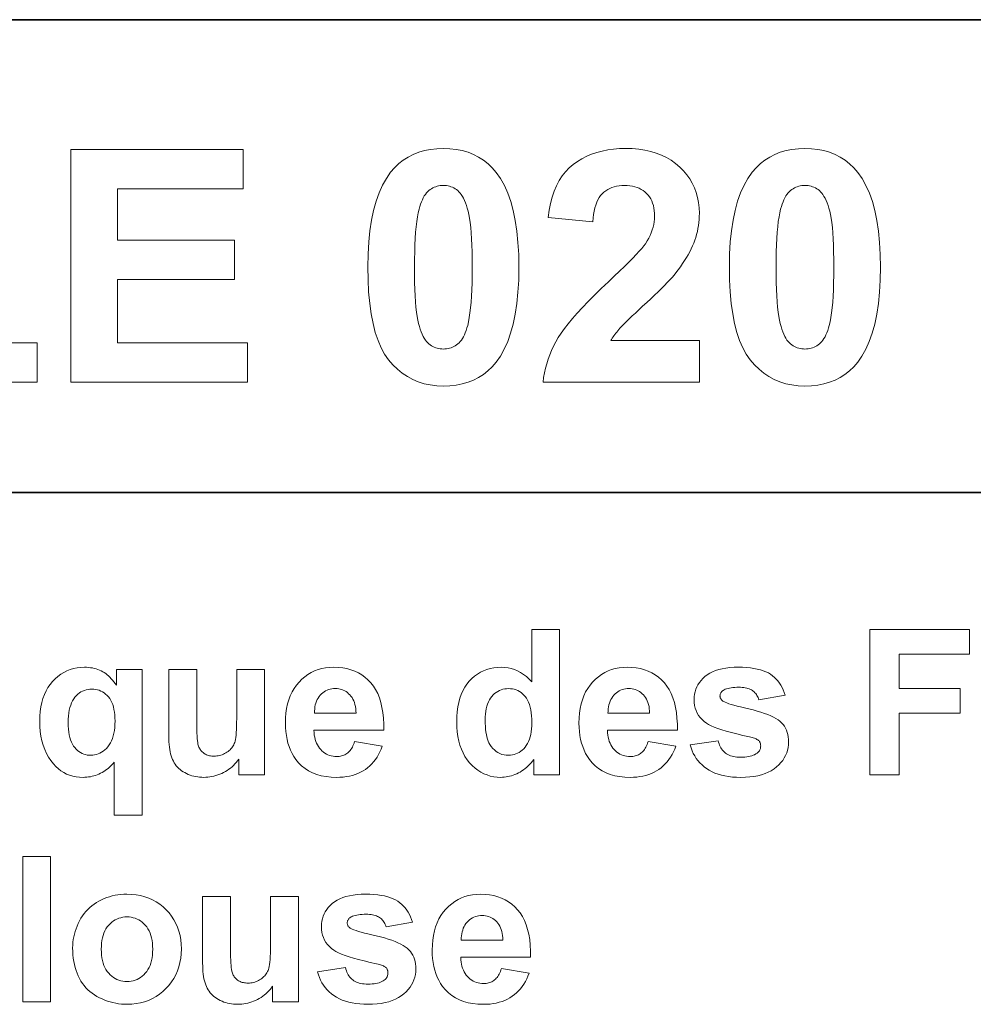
# Model space of a CAD drawing. Extents: x 10 to 410, y 10 to 287.
# Tile 11 of 20: x 335 to 351, y 28 to 45. Entities that reach past the tile are written whole.
import ezdxf

# ---------------------------------------------------------------- set-up
doc = ezdxf.new("R2010")
doc.units = 0

msp = doc.modelspace()

# ---------------------------------------------------------------- linework, layer by layer
at = {"color": 7, "lineweight": 35}
for p, q in [((269.909, 44.578), (410.225, 44.578)), ((269.483, 36.452), (410.225, 36.452))]:
    msp.add_line(p, q, dxfattribs=at)
at = {"color": 7, "lineweight": 13}
for points in [[(335.904, 38.348), (335.904, 42.348), (338.869, 42.348), (338.869, 41.671), (336.711, 41.671), (336.711, 40.785), (338.719, 40.785), (338.719, 40.111), (336.711, 40.111), (336.711, 39.022), (338.946, 39.022), (338.946, 38.348)], [(342.31, 42.364), (342.424, 42.36), (342.532, 42.348), (342.636, 42.327), (342.734, 42.298), (342.828, 42.261), (342.916, 42.215), (342.999, 42.161), (343.078, 42.099), (343.151, 42.029), (343.219, 41.95), (343.293, 41.845), (343.359, 41.727), (343.418, 41.597), (343.468, 41.453), (343.511, 41.297), (343.546, 41.128), (343.574, 40.945), (343.593, 40.75), (343.605, 40.542), (343.609, 40.321), (343.605, 40.1), (343.593, 39.892), (343.574, 39.697), (343.546, 39.515), (343.511, 39.345), (343.467, 39.189), (343.416, 39.045), (343.357, 38.913), (343.291, 38.795), (343.216, 38.689), (343.148, 38.611), (343.076, 38.542), (342.998, 38.48), (342.915, 38.427), (342.827, 38.382), (342.734, 38.345), (342.636, 38.317), (342.532, 38.296), (342.424, 38.284), (342.31, 38.28), (342.196, 38.284), (342.086, 38.298), (341.98, 38.32), (341.879, 38.352), (341.783, 38.392), (341.691, 38.441), (341.604, 38.5), (341.521, 38.567), (341.443, 38.643), (341.369, 38.729), (341.301, 38.826), (341.24, 38.936), (341.187, 39.061), (341.14, 39.2), (341.101, 39.353), (341.069, 39.52), (341.044, 39.701), (341.026, 39.897), (341.015, 40.106), (341.011, 40.329), (341.015, 40.549), (341.027, 40.756), (341.047, 40.95), (341.074, 41.131), (341.11, 41.3), (341.153, 41.457), (341.204, 41.6), (341.263, 41.731), (341.33, 41.85), (341.404, 41.955), (341.472, 42.033), (341.544, 42.103), (341.622, 42.164), (341.705, 42.217), (341.793, 42.262), (341.886, 42.299), (341.985, 42.328), (342.088, 42.348), (342.196, 42.36)], [(346.711, 39.06), (346.711, 38.348), (344.024, 38.348), (344.034, 38.428), (344.048, 38.508), (344.066, 38.587), (344.087, 38.664), (344.111, 38.741), (344.139, 38.817), (344.17, 38.893), (344.205, 38.967), (344.244, 39.041), (344.286, 39.113), (344.333, 39.188), (344.39, 39.268), (344.455, 39.352), (344.528, 39.44), (344.61, 39.534), (344.701, 39.632), (344.8, 39.735), (344.907, 39.843), (345.023, 39.955), (345.148, 40.073), (345.247, 40.166), (345.339, 40.253), (345.423, 40.334), (345.498, 40.409), (345.566, 40.478), (345.625, 40.54), (345.677, 40.596), (345.721, 40.646), (345.756, 40.69), (345.784, 40.727), (345.814, 40.775), (345.841, 40.822), (345.864, 40.869), (345.885, 40.916), (345.902, 40.963), (345.916, 41.01), (345.928, 41.057), (345.935, 41.104), (345.94, 41.15), (345.942, 41.197), (345.94, 41.247), (345.936, 41.295), (345.929, 41.34), (345.92, 41.383), (345.907, 41.423), (345.892, 41.462), (345.874, 41.498), (345.854, 41.531), (345.83, 41.562), (345.804, 41.591), (345.775, 41.617), (345.745, 41.641), (345.712, 41.661), (345.677, 41.679), (345.64, 41.694), (345.601, 41.707), (345.56, 41.716), (345.516, 41.723), (345.471, 41.727), (345.423, 41.729), (345.376, 41.727), (345.331, 41.723), (345.288, 41.716), (345.247, 41.706), (345.208, 41.693), (345.171, 41.677), (345.135, 41.658), (345.102, 41.636), (345.071, 41.612), (345.041, 41.584), (345.014, 41.553), (344.989, 41.519), (344.967, 41.48), (344.947, 41.438), (344.93, 41.392), (344.914, 41.342), (344.902, 41.288), (344.891, 41.231), (344.883, 41.169), (344.878, 41.104), (344.114, 41.18), (344.13, 41.303), (344.153, 41.419), (344.181, 41.528), (344.215, 41.63), (344.255, 41.724), (344.301, 41.811), (344.352, 41.891), (344.41, 41.964), (344.473, 42.03), (344.542, 42.089), (344.616, 42.141), (344.693, 42.188), (344.774, 42.229), (344.859, 42.265), (344.947, 42.296), (345.039, 42.32), (345.135, 42.34), (345.234, 42.353), (345.336, 42.362), (345.442, 42.364), (345.558, 42.361), (345.669, 42.352), (345.775, 42.336), (345.876, 42.313), (345.971, 42.285), (346.062, 42.25), (346.147, 42.208), (346.227, 42.16), (346.303, 42.106), (346.373, 42.045), (346.437, 41.98), (346.495, 41.911), (346.545, 41.84), (346.589, 41.765), (346.627, 41.687), (346.657, 41.606), (346.681, 41.522), (346.698, 41.435), (346.708, 41.345), (346.711, 41.251), (346.71, 41.197), (346.707, 41.144), (346.703, 41.092), (346.696, 41.039), (346.687, 40.988), (346.676, 40.936), (346.664, 40.886), (346.649, 40.836), (346.633, 40.786), (346.614, 40.737), (346.594, 40.688), (346.571, 40.638), (346.546, 40.588), (346.519, 40.538), (346.489, 40.487), (346.457, 40.436), (346.423, 40.384), (346.387, 40.331), (346.348, 40.279), (346.307, 40.225), (346.277, 40.188), (346.243, 40.148), (346.204, 40.105), (346.16, 40.059), (346.112, 40.009), (346.06, 39.957), (346.003, 39.901), (345.942, 39.842), (345.876, 39.78), (345.805, 39.715), (345.735, 39.651), (345.671, 39.591), (345.612, 39.535), (345.558, 39.485), (345.509, 39.438), (345.466, 39.396), (345.428, 39.359), (345.395, 39.326), (345.368, 39.297), (345.346, 39.273), (345.327, 39.251), (345.308, 39.23), (345.291, 39.208), (345.274, 39.187), (345.258, 39.165), (345.243, 39.144), (345.228, 39.123), (345.214, 39.102), (345.201, 39.081), (345.189, 39.06)], [(348.526, 42.364), (348.639, 42.36), (348.748, 42.348), (348.852, 42.327), (348.95, 42.298), (349.043, 42.261), (349.132, 42.215), (349.215, 42.161), (349.293, 42.099), (349.366, 42.029), (349.434, 41.95), (349.508, 41.845), (349.575, 41.727), (349.633, 41.597), (349.684, 41.453), (349.727, 41.297), (349.762, 41.128), (349.789, 40.945), (349.809, 40.75), (349.821, 40.542), (349.824, 40.321), (349.821, 40.1), (349.809, 39.892), (349.789, 39.697), (349.762, 39.515), (349.726, 39.345), (349.683, 39.189), (349.632, 39.045), (349.573, 38.913), (349.506, 38.795), (349.432, 38.689), (349.364, 38.611), (349.291, 38.542), (349.214, 38.48), (349.131, 38.427), (349.043, 38.382), (348.95, 38.345), (348.851, 38.317), (348.748, 38.296), (348.639, 38.284), (348.526, 38.28), (348.411, 38.284), (348.301, 38.298), (348.196, 38.32), (348.095, 38.352), (347.998, 38.392), (347.907, 38.441), (347.819, 38.5), (347.736, 38.567), (347.658, 38.643), (347.584, 38.729), (347.516, 38.826), (347.456, 38.936), (347.402, 39.061), (347.356, 39.2), (347.316, 39.353), (347.284, 39.52), (347.259, 39.701), (347.241, 39.897), (347.23, 40.106), (347.227, 40.329), (347.231, 40.549), (347.243, 40.756), (347.262, 40.95), (347.29, 41.131), (347.325, 41.3), (347.368, 41.457), (347.419, 41.6), (347.478, 41.731), (347.545, 41.85), (347.62, 41.955), (347.687, 42.033), (347.76, 42.103), (347.838, 42.164), (347.921, 42.217), (348.009, 42.262), (348.102, 42.299), (348.2, 42.328), (348.303, 42.348), (348.412, 42.36)], [(332.512, 38.348), (332.512, 42.315), (333.32, 42.315), (333.32, 39.022), (335.328, 39.022), (335.328, 38.348)], [(342.31, 41.729), (342.283, 41.728), (342.256, 41.725), (342.229, 41.721), (342.204, 41.715), (342.178, 41.707), (342.154, 41.697), (342.13, 41.685), (342.107, 41.672), (342.084, 41.657), (342.062, 41.64), (342.04, 41.621), (342.02, 41.599), (342.001, 41.574), (341.982, 41.547), (341.965, 41.516), (341.949, 41.483), (341.933, 41.447), (341.919, 41.408), (341.905, 41.367), (341.893, 41.322), (341.878, 41.259), (341.864, 41.187), (341.852, 41.107), (341.842, 41.019), (341.833, 40.923), (341.826, 40.819), (341.821, 40.707), (341.817, 40.586), (341.814, 40.458), (341.814, 40.321), (341.814, 40.184), (341.816, 40.057), (341.82, 39.938), (341.825, 39.828), (341.831, 39.727), (341.839, 39.635), (341.848, 39.551), (341.859, 39.477), (341.871, 39.411), (341.884, 39.354), (341.899, 39.303), (341.914, 39.255), (341.93, 39.211), (341.947, 39.171), (341.965, 39.134), (341.983, 39.101), (342.002, 39.071), (342.022, 39.045), (342.042, 39.022), (342.063, 39.003), (342.085, 38.986), (342.108, 38.972), (342.131, 38.958), (342.154, 38.947), (342.179, 38.937), (342.204, 38.93), (342.229, 38.923), (342.256, 38.919), (342.283, 38.917), (342.31, 38.916), (342.338, 38.917), (342.365, 38.919), (342.391, 38.924), (342.417, 38.93), (342.442, 38.938), (342.466, 38.948), (342.49, 38.959), (342.514, 38.972), (342.536, 38.987), (342.558, 39.004), (342.58, 39.023), (342.6, 39.045), (342.62, 39.07), (342.638, 39.098), (342.655, 39.128), (342.672, 39.161), (342.687, 39.197), (342.702, 39.236), (342.715, 39.278), (342.728, 39.322), (342.743, 39.385), (342.756, 39.456), (342.768, 39.536), (342.778, 39.623), (342.787, 39.719), (342.794, 39.823), (342.8, 39.935), (342.804, 40.056), (342.806, 40.184), (342.807, 40.321), (342.806, 40.457), (342.804, 40.585), (342.8, 40.704), (342.795, 40.813), (342.789, 40.915), (342.781, 41.007), (342.772, 41.09), (342.761, 41.165), (342.749, 41.231), (342.736, 41.288), (342.721, 41.339), (342.706, 41.386), (342.69, 41.43), (342.673, 41.471), (342.656, 41.508), (342.637, 41.541), (342.618, 41.571), (342.599, 41.598), (342.578, 41.621), (342.557, 41.64), (342.535, 41.657), (342.513, 41.672), (342.49, 41.685), (342.466, 41.697), (342.441, 41.707), (342.416, 41.715), (342.391, 41.721), (342.365, 41.725), (342.338, 41.728)], [(348.526, 41.729), (348.498, 41.728), (348.471, 41.725), (348.445, 41.721), (348.419, 41.715), (348.394, 41.707), (348.37, 41.697), (348.346, 41.685), (348.322, 41.672), (348.3, 41.657), (348.277, 41.64), (348.256, 41.621), (348.236, 41.599), (348.216, 41.574), (348.198, 41.547), (348.181, 41.516), (348.164, 41.483), (348.149, 41.447), (348.134, 41.408), (348.121, 41.367), (348.108, 41.322), (348.093, 41.259), (348.08, 41.187), (348.068, 41.107), (348.058, 41.019), (348.049, 40.923), (348.042, 40.819), (348.036, 40.707), (348.032, 40.586), (348.03, 40.458), (348.029, 40.321), (348.03, 40.184), (348.032, 40.057), (348.035, 39.938), (348.04, 39.828), (348.047, 39.727), (348.055, 39.635), (348.064, 39.551), (348.075, 39.477), (348.087, 39.411), (348.1, 39.354), (348.115, 39.303), (348.13, 39.255), (348.146, 39.211), (348.163, 39.171), (348.18, 39.134), (348.198, 39.101), (348.217, 39.071), (348.237, 39.045), (348.258, 39.022), (348.279, 39.003), (348.301, 38.986), (348.323, 38.972), (348.346, 38.958), (348.37, 38.947), (348.394, 38.937), (348.419, 38.93), (348.445, 38.923), (348.471, 38.919), (348.498, 38.917), (348.526, 38.916), (348.553, 38.917), (348.58, 38.919), (348.606, 38.924), (348.632, 38.93), (348.657, 38.938), (348.682, 38.948), (348.706, 38.959), (348.729, 38.972), (348.752, 38.987), (348.774, 39.004), (348.795, 39.023), (348.816, 39.045), (348.835, 39.07), (348.853, 39.098), (348.871, 39.128), (348.887, 39.161), (348.903, 39.197), (348.917, 39.236), (348.931, 39.278), (348.943, 39.322), (348.958, 39.385), (348.972, 39.456), (348.984, 39.536), (348.994, 39.623), (349.003, 39.719), (349.01, 39.823), (349.015, 39.935), (349.019, 40.056), (349.021, 40.184), (349.022, 40.321), (349.022, 40.457), (349.019, 40.585), (349.016, 40.704), (349.011, 40.813), (349.005, 40.915), (348.997, 41.007), (348.988, 41.09), (348.977, 41.165), (348.965, 41.231), (348.951, 41.288), (348.937, 41.339), (348.922, 41.386), (348.905, 41.43), (348.889, 41.471), (348.871, 41.508), (348.853, 41.541), (348.834, 41.571), (348.814, 41.598), (348.794, 41.621), (348.773, 41.64), (348.751, 41.657), (348.728, 41.672), (348.705, 41.685), (348.681, 41.697), (348.657, 41.707), (348.632, 41.715), (348.606, 41.721), (348.58, 41.725), (348.553, 41.728)], [(344.308, 31.593), (343.863, 31.593), (343.863, 31.859), (343.84, 31.829), (343.817, 31.801), (343.793, 31.773), (343.768, 31.748), (343.742, 31.724), (343.715, 31.702), (343.688, 31.681), (343.66, 31.662), (343.631, 31.644), (343.601, 31.628), (343.571, 31.614), (343.541, 31.601), (343.51, 31.59), (343.48, 31.58), (343.449, 31.571), (343.419, 31.565), (343.389, 31.559), (343.358, 31.556), (343.327, 31.553), (343.297, 31.552), (343.235, 31.555), (343.175, 31.563), (343.117, 31.575), (343.061, 31.593), (343.007, 31.615), (342.954, 31.643), (342.904, 31.676), (342.855, 31.713), (342.807, 31.756), (342.762, 31.804), (342.72, 31.856), (342.682, 31.913), (342.649, 31.973), (342.62, 32.037), (342.595, 32.105), (342.575, 32.177), (342.56, 32.254), (342.548, 32.334), (342.542, 32.418), (342.539, 32.506), (342.542, 32.596), (342.548, 32.681), (342.559, 32.762), (342.574, 32.839), (342.594, 32.911), (342.617, 32.979), (342.646, 33.042), (342.678, 33.101), (342.715, 33.156), (342.756, 33.206), (342.801, 33.251), (342.847, 33.292), (342.896, 33.328), (342.948, 33.359), (343.001, 33.385), (343.057, 33.407), (343.115, 33.424), (343.176, 33.436), (343.238, 33.443), (343.303, 33.445), (343.363, 33.443), (343.422, 33.435), (343.478, 33.423), (343.533, 33.405), (343.587, 33.382), (343.638, 33.355), (343.688, 33.322), (343.737, 33.284), (343.784, 33.241), (343.829, 33.193), (343.829, 34.093), (344.308, 34.093)], [(349.642, 31.593), (349.642, 34.093), (351.356, 34.093), (351.356, 33.67), (350.147, 33.67), (350.147, 33.079), (351.191, 33.079), (351.191, 32.656), (350.147, 32.656), (350.147, 31.593)], [(336.651, 30.904), (336.651, 31.815), (336.632, 31.791), (336.612, 31.769), (336.591, 31.747), (336.569, 31.726), (336.546, 31.707), (336.522, 31.688), (336.497, 31.67), (336.471, 31.654), (336.445, 31.638), (336.417, 31.623), (336.389, 31.61), (336.361, 31.598), (336.331, 31.587), (336.302, 31.578), (336.272, 31.57), (336.242, 31.564), (336.211, 31.559), (336.179, 31.555), (336.148, 31.553), (336.116, 31.552), (336.055, 31.555), (335.996, 31.562), (335.94, 31.573), (335.886, 31.59), (335.834, 31.61), (335.784, 31.636), (335.737, 31.666), (335.692, 31.701), (335.648, 31.74), (335.607, 31.784), (335.563, 31.841), (335.523, 31.901), (335.487, 31.964), (335.457, 32.032), (335.431, 32.104), (335.41, 32.179), (335.393, 32.258), (335.381, 32.342), (335.374, 32.429), (335.372, 32.519), (335.374, 32.605), (335.381, 32.686), (335.392, 32.764), (335.407, 32.838), (335.427, 32.908), (335.452, 32.974), (335.48, 33.037), (335.513, 33.095), (335.551, 33.15), (335.593, 33.201), (335.638, 33.247), (335.685, 33.289), (335.735, 33.325), (335.787, 33.357), (335.84, 33.384), (335.896, 33.406), (335.954, 33.423), (336.014, 33.436), (336.077, 33.443), (336.141, 33.445), (336.177, 33.445), (336.211, 33.442), (336.245, 33.438), (336.278, 33.433), (336.31, 33.426), (336.341, 33.418), (336.37, 33.408), (336.399, 33.396), (336.427, 33.383), (336.454, 33.369), (336.48, 33.353), (336.506, 33.335), (336.531, 33.316), (336.555, 33.295), (336.579, 33.272), (336.602, 33.248), (336.624, 33.223), (336.646, 33.196), (336.668, 33.167), (336.689, 33.137), (336.689, 33.404), (337.13, 33.404), (337.13, 30.904)], [(338.793, 31.593), (338.793, 31.865), (338.772, 31.836), (338.751, 31.809), (338.728, 31.783), (338.704, 31.758), (338.678, 31.735), (338.652, 31.713), (338.624, 31.692), (338.595, 31.672), (338.564, 31.653), (338.533, 31.636), (338.5, 31.62), (338.468, 31.606), (338.435, 31.593), (338.401, 31.583), (338.367, 31.573), (338.333, 31.566), (338.298, 31.56), (338.264, 31.556), (338.228, 31.553), (338.193, 31.552), (338.156, 31.553), (338.121, 31.556), (338.087, 31.56), (338.053, 31.565), (338.02, 31.573), (337.987, 31.581), (337.956, 31.592), (337.925, 31.604), (337.895, 31.617), (337.865, 31.633), (337.837, 31.649), (337.81, 31.667), (337.785, 31.687), (337.762, 31.707), (337.74, 31.729), (337.72, 31.752), (337.702, 31.777), (337.685, 31.802), (337.669, 31.829), (337.655, 31.858), (337.643, 31.888), (337.632, 31.92), (337.622, 31.955), (337.614, 31.991), (337.607, 32.03), (337.601, 32.072), (337.596, 32.115), (337.593, 32.161), (337.591, 32.208), (337.591, 32.258), (337.591, 33.404), (338.07, 33.404), (338.07, 32.572), (338.07, 32.499), (338.071, 32.431), (338.072, 32.37), (338.074, 32.314), (338.076, 32.264), (338.079, 32.22), (338.083, 32.182), (338.087, 32.15), (338.091, 32.124), (338.096, 32.104), (338.102, 32.087), (338.109, 32.071), (338.116, 32.056), (338.124, 32.041), (338.134, 32.027), (338.144, 32.014), (338.155, 32.001), (338.166, 31.989), (338.179, 31.978), (338.193, 31.968), (338.207, 31.958), (338.222, 31.95), (338.238, 31.942), (338.255, 31.936), (338.272, 31.93), (338.29, 31.925), (338.309, 31.922), (338.328, 31.919), (338.349, 31.918), (338.37, 31.917), (338.394, 31.918), (338.418, 31.92), (338.441, 31.923), (338.464, 31.928), (338.486, 31.934), (338.508, 31.942), (338.529, 31.95), (338.55, 31.961), (338.57, 31.972), (338.59, 31.985), (338.609, 31.999), (338.626, 32.013), (338.643, 32.028), (338.658, 32.044), (338.672, 32.06), (338.685, 32.077), (338.696, 32.095), (338.706, 32.113), (338.715, 32.132), (338.723, 32.152), (338.73, 32.175), (338.736, 32.203), (338.741, 32.238), (338.746, 32.278), (338.75, 32.324), (338.753, 32.376), (338.756, 32.433), (338.757, 32.497), (338.758, 32.566), (338.759, 32.64), (338.759, 33.404), (339.238, 33.404), (339.238, 31.593)], [(340.783, 32.17), (341.26, 32.09), (341.241, 32.038), (341.219, 31.99), (341.196, 31.943), (341.17, 31.9), (341.142, 31.858), (341.112, 31.82), (341.079, 31.783), (341.045, 31.75), (341.008, 31.718), (340.97, 31.69), (340.929, 31.664), (340.886, 31.64), (340.842, 31.62), (340.795, 31.602), (340.746, 31.587), (340.695, 31.574), (340.643, 31.565), (340.588, 31.558), (340.531, 31.554), (340.473, 31.552), (340.381, 31.556), (340.294, 31.565), (340.211, 31.58), (340.134, 31.602), (340.062, 31.63), (339.994, 31.664), (339.932, 31.704), (339.874, 31.75), (339.821, 31.803), (339.773, 31.861), (339.739, 31.912), (339.709, 31.965), (339.682, 32.021), (339.659, 32.08), (339.639, 32.141), (339.623, 32.205), (339.611, 32.271), (339.602, 32.34), (339.596, 32.411), (339.594, 32.485), (339.597, 32.573), (339.604, 32.658), (339.616, 32.738), (339.632, 32.814), (339.653, 32.887), (339.679, 32.955), (339.71, 33.02), (339.745, 33.081), (339.785, 33.138), (339.83, 33.19), (339.878, 33.239), (339.929, 33.282), (339.982, 33.32), (340.038, 33.354), (340.096, 33.382), (340.157, 33.405), (340.22, 33.422), (340.286, 33.435), (340.354, 33.443), (340.425, 33.445), (340.504, 33.443), (340.58, 33.435), (340.652, 33.421), (340.721, 33.403), (340.786, 33.379), (340.849, 33.349), (340.907, 33.315), (340.962, 33.275), (341.014, 33.229), (341.063, 33.179), (341.107, 33.122), (341.146, 33.06), (341.181, 32.993), (341.211, 32.92), (341.235, 32.841), (341.255, 32.756), (341.27, 32.666), (341.28, 32.57), (341.286, 32.468), (341.286, 32.361), (340.086, 32.361), (340.088, 32.319), (340.092, 32.279), (340.098, 32.241), (340.107, 32.205), (340.117, 32.171), (340.13, 32.139), (340.145, 32.109), (340.161, 32.08), (340.18, 32.054), (340.202, 32.029), (340.224, 32.007), (340.248, 31.986), (340.273, 31.969), (340.299, 31.953), (340.326, 31.94), (340.354, 31.93), (340.383, 31.921), (340.414, 31.915), (340.445, 31.912), (340.478, 31.911), (340.5, 31.911), (340.521, 31.913), (340.542, 31.916), (340.562, 31.92), (340.581, 31.926), (340.6, 31.933), (340.618, 31.941), (340.635, 31.95), (340.651, 31.96), (340.667, 31.972), (340.682, 31.985), (340.696, 32), (340.71, 32.016), (340.722, 32.033), (340.734, 32.052), (340.746, 32.073), (340.756, 32.095), (340.766, 32.118), (340.775, 32.143)], [(345.829, 32.17), (346.307, 32.09), (346.287, 32.038), (346.265, 31.99), (346.242, 31.943), (346.216, 31.9), (346.188, 31.858), (346.158, 31.82), (346.125, 31.783), (346.091, 31.75), (346.054, 31.718), (346.016, 31.69), (345.975, 31.664), (345.932, 31.64), (345.888, 31.62), (345.841, 31.602), (345.792, 31.587), (345.741, 31.574), (345.689, 31.565), (345.634, 31.558), (345.577, 31.554), (345.519, 31.552), (345.427, 31.556), (345.34, 31.565), (345.257, 31.58), (345.18, 31.602), (345.108, 31.63), (345.04, 31.664), (344.978, 31.704), (344.92, 31.75), (344.867, 31.803), (344.82, 31.861), (344.785, 31.912), (344.755, 31.965), (344.728, 32.021), (344.705, 32.08), (344.685, 32.141), (344.669, 32.205), (344.657, 32.271), (344.648, 32.34), (344.642, 32.411), (344.64, 32.485), (344.643, 32.573), (344.65, 32.658), (344.662, 32.738), (344.678, 32.814), (344.699, 32.887), (344.725, 32.955), (344.756, 33.02), (344.791, 33.081), (344.831, 33.138), (344.876, 33.19), (344.924, 33.239), (344.975, 33.282), (345.028, 33.32), (345.084, 33.354), (345.142, 33.382), (345.203, 33.405), (345.266, 33.422), (345.332, 33.435), (345.4, 33.443), (345.471, 33.445), (345.55, 33.443), (345.626, 33.435), (345.698, 33.421), (345.767, 33.403), (345.832, 33.379), (345.895, 33.349), (345.953, 33.315), (346.008, 33.275), (346.06, 33.229), (346.109, 33.179), (346.153, 33.122), (346.192, 33.06), (346.227, 32.993), (346.257, 32.92), (346.281, 32.841), (346.301, 32.756), (346.316, 32.666), (346.326, 32.57), (346.332, 32.468), (346.332, 32.361), (345.132, 32.361), (345.134, 32.319), (345.138, 32.279), (345.144, 32.241), (345.153, 32.205), (345.163, 32.171), (345.176, 32.139), (345.191, 32.109), (345.207, 32.08), (345.226, 32.054), (345.248, 32.029), (345.27, 32.007), (345.294, 31.986), (345.319, 31.969), (345.345, 31.953), (345.372, 31.94), (345.4, 31.93), (345.429, 31.921), (345.46, 31.915), (345.491, 31.912), (345.524, 31.911), (345.546, 31.911), (345.567, 31.913), (345.588, 31.916), (345.608, 31.92), (345.627, 31.926), (345.646, 31.933), (345.664, 31.941), (345.681, 31.95), (345.697, 31.96), (345.713, 31.972), (345.728, 31.985), (345.742, 32), (345.756, 32.016), (345.768, 32.033), (345.78, 32.052), (345.792, 32.073), (345.802, 32.095), (345.812, 32.118), (345.821, 32.143)], [(346.554, 32.11), (347.035, 32.183), (347.041, 32.156), (347.049, 32.13), (347.059, 32.106), (347.069, 32.082), (347.081, 32.06), (347.094, 32.04), (347.109, 32.021), (347.124, 32.003), (347.141, 31.986), (347.159, 31.971), (347.179, 31.957), (347.2, 31.945), (347.222, 31.934), (347.246, 31.925), (347.272, 31.917), (347.299, 31.91), (347.327, 31.905), (347.357, 31.902), (347.389, 31.899), (347.422, 31.899), (347.458, 31.899), (347.492, 31.901), (347.525, 31.905), (347.556, 31.91), (347.585, 31.916), (347.612, 31.923), (347.637, 31.932), (347.66, 31.942), (347.682, 31.954), (347.702, 31.967), (347.713, 31.977), (347.724, 31.987), (347.734, 31.998), (347.742, 32.01), (347.749, 32.023), (347.754, 32.036), (347.759, 32.05), (347.762, 32.064), (347.764, 32.079), (347.765, 32.095), (347.764, 32.106), (347.763, 32.116), (347.762, 32.126), (347.759, 32.135), (347.756, 32.145), (347.752, 32.154), (347.748, 32.162), (347.743, 32.17), (347.737, 32.178), (347.73, 32.185), (347.722, 32.192), (347.713, 32.199), (347.701, 32.205), (347.688, 32.212), (347.673, 32.218), (347.656, 32.224), (347.637, 32.23), (347.616, 32.236), (347.594, 32.242), (347.57, 32.248), (347.458, 32.274), (347.355, 32.299), (347.261, 32.323), (347.174, 32.347), (347.097, 32.371), (347.027, 32.394), (346.967, 32.416), (346.914, 32.439), (346.87, 32.461), (346.835, 32.482), (346.794, 32.512), (346.758, 32.545), (346.726, 32.58), (346.698, 32.617), (346.674, 32.657), (346.655, 32.699), (346.64, 32.743), (346.629, 32.79), (346.622, 32.838), (346.62, 32.889), (346.622, 32.936), (346.628, 32.981), (346.637, 33.024), (346.65, 33.066), (346.667, 33.106), (346.687, 33.145), (346.711, 33.182), (346.739, 33.218), (346.771, 33.252), (346.806, 33.285), (346.845, 33.316), (346.889, 33.343), (346.936, 33.367), (346.988, 33.388), (347.043, 33.405), (347.103, 33.42), (347.167, 33.431), (347.235, 33.439), (347.307, 33.444), (347.383, 33.445), (347.455, 33.444), (347.524, 33.441), (347.588, 33.434), (347.649, 33.426), (347.707, 33.415), (347.76, 33.402), (347.809, 33.386), (347.855, 33.368), (347.897, 33.347), (347.935, 33.324), (347.97, 33.299), (348.003, 33.271), (348.033, 33.241), (348.062, 33.209), (348.088, 33.174), (348.112, 33.137), (348.133, 33.098), (348.152, 33.056), (348.169, 33.012), (348.184, 32.966), (347.732, 32.883), (347.726, 32.903), (347.719, 32.923), (347.71, 32.942), (347.701, 32.959), (347.69, 32.976), (347.679, 32.992), (347.666, 33.006), (347.653, 33.02), (347.638, 33.033), (347.622, 33.045), (347.605, 33.055), (347.587, 33.065), (347.567, 33.073), (347.546, 33.081), (347.524, 33.087), (347.5, 33.092), (347.475, 33.096), (347.448, 33.099), (347.42, 33.1), (347.391, 33.101), (347.354, 33.1), (347.32, 33.099), (347.287, 33.096), (347.257, 33.092), (347.229, 33.088), (347.203, 33.082), (347.179, 33.075), (347.157, 33.067), (347.137, 33.058), (347.12, 33.048), (347.11, 33.04), (347.1, 33.032), (347.092, 33.024), (347.085, 33.014), (347.079, 33.005), (347.074, 32.995), (347.07, 32.985), (347.068, 32.974), (347.066, 32.963), (347.065, 32.951), (347.066, 32.941), (347.067, 32.931), (347.07, 32.922), (347.073, 32.912), (347.077, 32.904), (347.083, 32.895), (347.089, 32.887), (347.096, 32.879), (347.104, 32.871), (347.113, 32.864), (347.129, 32.854), (347.152, 32.843), (347.181, 32.832), (347.216, 32.819), (347.257, 32.806), (347.305, 32.792), (347.36, 32.778), (347.42, 32.762), (347.487, 32.746), (347.561, 32.729), (347.635, 32.711), (347.705, 32.693), (347.77, 32.673), (347.83, 32.653), (347.886, 32.632), (347.937, 32.611), (347.984, 32.588), (348.025, 32.565), (348.063, 32.541), (348.095, 32.516), (348.124, 32.489), (348.149, 32.461), (348.172, 32.43), (348.191, 32.398), (348.208, 32.363), (348.221, 32.326), (348.232, 32.288), (348.24, 32.247), (348.244, 32.204), (348.245, 32.16), (348.243, 32.11), (348.237, 32.063), (348.227, 32.016), (348.212, 31.972), (348.193, 31.928), (348.171, 31.886), (348.144, 31.845), (348.112, 31.806), (348.077, 31.768), (348.037, 31.732), (347.994, 31.698), (347.946, 31.667), (347.895, 31.64), (347.839, 31.617), (347.78, 31.597), (347.716, 31.581), (347.648, 31.569), (347.577, 31.56), (347.501, 31.554), (347.422, 31.552), (347.349, 31.554), (347.28, 31.558), (347.214, 31.566), (347.15, 31.576), (347.09, 31.59), (347.033, 31.607), (346.979, 31.626), (346.928, 31.649), (346.881, 31.674), (346.836, 31.703), (346.794, 31.734), (346.756, 31.767), (346.72, 31.802), (346.687, 31.84), (346.658, 31.879), (346.631, 31.921), (346.607, 31.965), (346.586, 32.011), (346.569, 32.06)], [(336.666, 32.521), (336.665, 32.575), (336.662, 32.627), (336.656, 32.675), (336.648, 32.721), (336.638, 32.763), (336.626, 32.803), (336.611, 32.84), (336.594, 32.875), (336.575, 32.906), (336.553, 32.935), (336.53, 32.96), (336.505, 32.983), (336.48, 33.004), (336.453, 33.021), (336.425, 33.036), (336.396, 33.049), (336.366, 33.058), (336.335, 33.065), (336.303, 33.069), (336.269, 33.07), (336.235, 33.069), (336.202, 33.065), (336.17, 33.058), (336.139, 33.048), (336.109, 33.036), (336.081, 33.02), (336.053, 33.003), (336.027, 32.982), (336.002, 32.958), (335.978, 32.932), (335.956, 32.903), (335.936, 32.87), (335.919, 32.835), (335.904, 32.796), (335.891, 32.753), (335.88, 32.708), (335.872, 32.659), (335.866, 32.607), (335.863, 32.552), (335.861, 32.494), (335.863, 32.436), (335.866, 32.381), (335.872, 32.33), (335.879, 32.282), (335.89, 32.237), (335.902, 32.196), (335.917, 32.157), (335.933, 32.123), (335.953, 32.091), (335.974, 32.063), (335.997, 32.038), (336.021, 32.016), (336.046, 31.996), (336.073, 31.979), (336.1, 31.964), (336.128, 31.952), (336.157, 31.943), (336.188, 31.936), (336.219, 31.932), (336.252, 31.931), (336.285, 31.933), (336.316, 31.937), (336.348, 31.944), (336.378, 31.955), (336.407, 31.968), (336.436, 31.984), (336.464, 32.004), (336.49, 32.026), (336.517, 32.051), (336.542, 32.079), (336.566, 32.111), (336.587, 32.145), (336.605, 32.181), (336.622, 32.221), (336.635, 32.264), (336.646, 32.31), (336.655, 32.358), (336.661, 32.41), (336.665, 32.464)], [(340.81, 32.654), (340.808, 32.695), (340.804, 32.733), (340.798, 32.77), (340.791, 32.805), (340.781, 32.837), (340.769, 32.868), (340.755, 32.897), (340.74, 32.923), (340.722, 32.948), (340.703, 32.97), (340.682, 32.991), (340.66, 33.009), (340.637, 33.026), (340.614, 33.04), (340.589, 33.052), (340.564, 33.061), (340.538, 33.069), (340.511, 33.074), (340.483, 33.078), (340.454, 33.079), (340.423, 33.078), (340.393, 33.074), (340.365, 33.068), (340.337, 33.06), (340.311, 33.05), (340.285, 33.038), (340.261, 33.023), (340.238, 33.006), (340.216, 32.986), (340.195, 32.964), (340.175, 32.941), (340.158, 32.916), (340.143, 32.889), (340.129, 32.86), (340.118, 32.83), (340.109, 32.798), (340.102, 32.764), (340.098, 32.729), (340.095, 32.693), (340.094, 32.654)], [(343.029, 32.538), (343.03, 32.482), (343.032, 32.429), (343.036, 32.379), (343.042, 32.332), (343.049, 32.288), (343.058, 32.248), (343.068, 32.211), (343.08, 32.177), (343.094, 32.146), (343.109, 32.119), (343.133, 32.083), (343.159, 32.051), (343.187, 32.023), (343.217, 31.999), (343.248, 31.978), (343.281, 31.961), (343.317, 31.948), (343.354, 31.939), (343.392, 31.933), (343.433, 31.931), (343.466, 31.932), (343.497, 31.937), (343.528, 31.944), (343.557, 31.954), (343.586, 31.966), (343.614, 31.982), (343.64, 32), (343.666, 32.021), (343.691, 32.045), (343.714, 32.072), (343.736, 32.101), (343.756, 32.134), (343.774, 32.169), (343.789, 32.207), (343.801, 32.247), (343.812, 32.291), (343.82, 32.337), (343.826, 32.386), (343.829, 32.438), (343.83, 32.492), (343.829, 32.553), (343.826, 32.61), (343.82, 32.664), (343.812, 32.714), (343.802, 32.76), (343.79, 32.804), (343.775, 32.843), (343.758, 32.88), (343.739, 32.912), (343.718, 32.941), (343.695, 32.968), (343.67, 32.991), (343.645, 33.011), (343.618, 33.029), (343.59, 33.044), (343.56, 33.057), (343.529, 33.066), (343.497, 33.073), (343.464, 33.077), (343.43, 33.079), (343.396, 33.077), (343.364, 33.073), (343.332, 33.067), (343.302, 33.057), (343.273, 33.045), (343.245, 33.03), (343.218, 33.012), (343.192, 32.992), (343.168, 32.969), (343.144, 32.943), (343.122, 32.915), (343.103, 32.884), (343.085, 32.85), (343.07, 32.813), (343.058, 32.774), (343.047, 32.732), (343.039, 32.688), (343.034, 32.641), (343.03, 32.591)], [(345.856, 32.654), (345.854, 32.695), (345.85, 32.733), (345.845, 32.77), (345.837, 32.805), (345.827, 32.837), (345.815, 32.868), (345.802, 32.897), (345.786, 32.923), (345.768, 32.948), (345.749, 32.97), (345.728, 32.991), (345.706, 33.009), (345.684, 33.026), (345.66, 33.04), (345.635, 33.052), (345.61, 33.061), (345.584, 33.069), (345.557, 33.074), (345.529, 33.078), (345.5, 33.079), (345.469, 33.078), (345.439, 33.074), (345.411, 33.068), (345.383, 33.06), (345.357, 33.05), (345.331, 33.038), (345.307, 33.023), (345.284, 33.006), (345.262, 32.986), (345.241, 32.964), (345.221, 32.941), (345.204, 32.916), (345.189, 32.889), (345.176, 32.86), (345.164, 32.83), (345.155, 32.798), (345.148, 32.764), (345.144, 32.729), (345.141, 32.693), (345.14, 32.654)], [(335.079, 27.692), (335.079, 30.192), (335.558, 30.192), (335.558, 27.692)], [(335.938, 28.623), (335.939, 28.67), (335.943, 28.718), (335.949, 28.765), (335.957, 28.811), (335.968, 28.858), (335.981, 28.904), (335.996, 28.949), (336.014, 28.995), (336.034, 29.04), (336.056, 29.085), (336.08, 29.129), (336.107, 29.17), (336.135, 29.209), (336.166, 29.247), (336.198, 29.282), (336.232, 29.315), (336.269, 29.346), (336.307, 29.375), (336.347, 29.401), (336.389, 29.426), (336.433, 29.448), (336.478, 29.468), (336.523, 29.486), (336.57, 29.501), (336.618, 29.514), (336.666, 29.525), (336.716, 29.533), (336.767, 29.539), (336.818, 29.542), (336.871, 29.544), (336.952, 29.541), (337.029, 29.533), (337.104, 29.52), (337.176, 29.501), (337.245, 29.477), (337.311, 29.448), (337.374, 29.413), (337.434, 29.373), (337.491, 29.327), (337.545, 29.277), (337.595, 29.222), (337.639, 29.164), (337.679, 29.104), (337.713, 29.041), (337.742, 28.975), (337.765, 28.906), (337.784, 28.834), (337.797, 28.76), (337.805, 28.682), (337.807, 28.602), (337.805, 28.521), (337.797, 28.444), (337.783, 28.368), (337.765, 28.296), (337.741, 28.226), (337.712, 28.16), (337.677, 28.096), (337.638, 28.035), (337.592, 27.976), (337.542, 27.921), (337.488, 27.87), (337.43, 27.824), (337.371, 27.783), (337.308, 27.748), (337.243, 27.718), (337.174, 27.694), (337.104, 27.675), (337.03, 27.662), (336.954, 27.653), (336.874, 27.651), (336.825, 27.652), (336.776, 27.655), (336.727, 27.661), (336.679, 27.669), (336.631, 27.679), (336.584, 27.691), (336.537, 27.706), (336.491, 27.723), (336.445, 27.742), (336.4, 27.763), (336.355, 27.787), (336.313, 27.812), (336.274, 27.84), (336.236, 27.87), (336.201, 27.902), (336.167, 27.936), (336.136, 27.972), (336.107, 28.01), (336.08, 28.051), (336.056, 28.093), (336.034, 28.138), (336.014, 28.184), (335.996, 28.232), (335.981, 28.282), (335.968, 28.334), (335.957, 28.388), (335.949, 28.444), (335.943, 28.502), (335.939, 28.561)], [(339.374, 27.692), (339.374, 27.963), (339.354, 27.934), (339.332, 27.907), (339.309, 27.881), (339.285, 27.857), (339.26, 27.833), (339.233, 27.811), (339.205, 27.79), (339.176, 27.77), (339.146, 27.752), (339.114, 27.734), (339.082, 27.718), (339.049, 27.704), (339.016, 27.692), (338.983, 27.681), (338.949, 27.672), (338.915, 27.664), (338.88, 27.658), (338.845, 27.654), (338.81, 27.652), (338.774, 27.651), (338.738, 27.652), (338.703, 27.654), (338.668, 27.658), (338.634, 27.664), (338.601, 27.671), (338.569, 27.68), (338.537, 27.69), (338.506, 27.702), (338.476, 27.716), (338.447, 27.731), (338.419, 27.748), (338.392, 27.766), (338.367, 27.785), (338.344, 27.805), (338.322, 27.827), (338.302, 27.85), (338.283, 27.875), (338.266, 27.901), (338.251, 27.928), (338.237, 27.956), (338.225, 27.986), (338.214, 28.018), (338.204, 28.053), (338.195, 28.09), (338.188, 28.129), (338.183, 28.17), (338.178, 28.213), (338.175, 28.259), (338.173, 28.307), (338.172, 28.357), (338.172, 29.503), (338.651, 29.503), (338.651, 28.67), (338.652, 28.597), (338.652, 28.53), (338.654, 28.468), (338.656, 28.412), (338.658, 28.362), (338.661, 28.319), (338.664, 28.281), (338.668, 28.249), (338.673, 28.223), (338.678, 28.202), (338.684, 28.186), (338.69, 28.169), (338.698, 28.154), (338.706, 28.139), (338.715, 28.125), (338.725, 28.112), (338.736, 28.099), (338.748, 28.088), (338.761, 28.076), (338.774, 28.066), (338.789, 28.056), (338.804, 28.048), (338.819, 28.04), (338.836, 28.034), (338.853, 28.028), (338.872, 28.024), (338.89, 28.02), (338.91, 28.018), (338.93, 28.016), (338.952, 28.016), (338.976, 28.016), (339, 28.018), (339.023, 28.022), (339.046, 28.026), (339.068, 28.032), (339.09, 28.04), (339.111, 28.049), (339.132, 28.059), (339.152, 28.07), (339.171, 28.083), (339.19, 28.097), (339.208, 28.111), (339.224, 28.126), (339.239, 28.142), (339.253, 28.158), (339.266, 28.176), (339.277, 28.193), (339.288, 28.212), (339.297, 28.231), (339.305, 28.25), (339.311, 28.273), (339.317, 28.302), (339.323, 28.336), (339.327, 28.376), (339.331, 28.422), (339.335, 28.474), (339.337, 28.531), (339.339, 28.595), (339.34, 28.664), (339.34, 28.739), (339.34, 29.503), (339.82, 29.503), (339.82, 27.692)], [(340.147, 28.208), (340.628, 28.282), (340.635, 28.254), (340.643, 28.228), (340.652, 28.204), (340.662, 28.181), (340.674, 28.159), (340.687, 28.138), (340.702, 28.119), (340.717, 28.101), (340.734, 28.085), (340.752, 28.069), (340.772, 28.056), (340.793, 28.043), (340.815, 28.032), (340.839, 28.023), (340.865, 28.015), (340.892, 28.008), (340.92, 28.003), (340.95, 28), (340.982, 27.998), (341.015, 27.997), (341.051, 27.998), (341.086, 28), (341.118, 28.003), (341.149, 28.008), (341.178, 28.014), (341.205, 28.021), (341.23, 28.03), (341.253, 28.041), (341.275, 28.052), (341.295, 28.065), (341.307, 28.075), (341.317, 28.085), (341.327, 28.097), (341.335, 28.108), (341.342, 28.121), (341.348, 28.134), (341.352, 28.148), (341.355, 28.162), (341.357, 28.177), (341.358, 28.193), (341.357, 28.204), (341.356, 28.214), (341.355, 28.224), (341.352, 28.234), (341.349, 28.243), (341.345, 28.252), (341.341, 28.26), (341.336, 28.268), (341.33, 28.276), (341.324, 28.283), (341.316, 28.29), (341.306, 28.297), (341.294, 28.303), (341.281, 28.31), (341.266, 28.316), (341.249, 28.322), (341.23, 28.329), (341.21, 28.335), (341.187, 28.341), (341.163, 28.346), (341.052, 28.372), (340.948, 28.397), (340.854, 28.421), (340.767, 28.445), (340.69, 28.469), (340.62, 28.492), (340.56, 28.515), (340.507, 28.537), (340.464, 28.559), (340.428, 28.58), (340.387, 28.611), (340.351, 28.643), (340.319, 28.678), (340.291, 28.716), (340.267, 28.755), (340.248, 28.797), (340.233, 28.841), (340.222, 28.888), (340.216, 28.937), (340.213, 28.988), (340.215, 29.034), (340.221, 29.079), (340.23, 29.122), (340.243, 29.164), (340.26, 29.204), (340.28, 29.243), (340.305, 29.28), (340.332, 29.316), (340.364, 29.351), (340.399, 29.383), (340.439, 29.414), (340.482, 29.441), (340.529, 29.465), (340.581, 29.486), (340.636, 29.504), (340.696, 29.518), (340.76, 29.529), (340.828, 29.537), (340.9, 29.542), (340.976, 29.544), (341.048, 29.542), (341.117, 29.539), (341.182, 29.533), (341.243, 29.524), (341.3, 29.513), (341.353, 29.5), (341.403, 29.484), (341.448, 29.466), (341.49, 29.446), (341.528, 29.423), (341.563, 29.397), (341.596, 29.369), (341.627, 29.339), (341.655, 29.307), (341.681, 29.272), (341.705, 29.236), (341.726, 29.196), (341.745, 29.155), (341.762, 29.111), (341.777, 29.064), (341.325, 28.981), (341.319, 29.002), (341.312, 29.021), (341.303, 29.04), (341.294, 29.058), (341.283, 29.074), (341.272, 29.09), (341.259, 29.105), (341.246, 29.118), (341.231, 29.131), (341.215, 29.143), (341.198, 29.154), (341.18, 29.163), (341.16, 29.172), (341.139, 29.179), (341.117, 29.185), (341.093, 29.19), (341.068, 29.194), (341.042, 29.197), (341.014, 29.199), (340.984, 29.199), (340.947, 29.199), (340.913, 29.197), (340.88, 29.194), (340.85, 29.191), (340.822, 29.186), (340.796, 29.18), (340.772, 29.173), (340.75, 29.165), (340.731, 29.156), (340.713, 29.146), (340.703, 29.139), (340.693, 29.13), (340.685, 29.122), (340.678, 29.113), (340.672, 29.103), (340.667, 29.093), (340.663, 29.083), (340.661, 29.072), (340.659, 29.061), (340.659, 29.049), (340.659, 29.039), (340.66, 29.029), (340.663, 29.02), (340.666, 29.011), (340.67, 29.002), (340.676, 28.993), (340.682, 28.985), (340.689, 28.977), (340.697, 28.969), (340.706, 28.962), (340.722, 28.952), (340.745, 28.941), (340.774, 28.93), (340.809, 28.918), (340.851, 28.905), (340.899, 28.891), (340.953, 28.876), (341.014, 28.861), (341.081, 28.844), (341.154, 28.827), (341.228, 28.81), (341.298, 28.791), (341.363, 28.772), (341.423, 28.752), (341.479, 28.731), (341.53, 28.709), (341.577, 28.686), (341.619, 28.663), (341.656, 28.639), (341.689, 28.614), (341.717, 28.588), (341.743, 28.559), (341.765, 28.528), (341.785, 28.496), (341.801, 28.461), (341.815, 28.425), (341.825, 28.386), (341.833, 28.345), (341.837, 28.303), (341.839, 28.258), (341.837, 28.209), (341.83, 28.161), (341.82, 28.115), (341.805, 28.07), (341.787, 28.026), (341.764, 27.984), (341.737, 27.943), (341.705, 27.904), (341.67, 27.866), (341.631, 27.83), (341.587, 27.796), (341.539, 27.765), (341.488, 27.738), (341.432, 27.715), (341.373, 27.695), (341.309, 27.679), (341.242, 27.667), (341.17, 27.658), (341.094, 27.653), (341.015, 27.651), (340.942, 27.652), (340.873, 27.657), (340.807, 27.664), (340.744, 27.675), (340.683, 27.688), (340.626, 27.705), (340.572, 27.724), (340.522, 27.747), (340.474, 27.772), (340.429, 27.801), (340.388, 27.832), (340.349, 27.865), (340.313, 27.9), (340.28, 27.938), (340.251, 27.978), (340.224, 28.02), (340.2, 28.064), (340.18, 28.11), (340.162, 28.158)], [(343.307, 28.268), (343.784, 28.188), (343.765, 28.137), (343.743, 28.088), (343.72, 28.042), (343.694, 27.998), (343.666, 27.957), (343.635, 27.918), (343.603, 27.882), (343.569, 27.848), (343.532, 27.817), (343.494, 27.788), (343.453, 27.762), (343.41, 27.739), (343.365, 27.718), (343.319, 27.7), (343.27, 27.685), (343.219, 27.673), (343.167, 27.663), (343.112, 27.656), (343.055, 27.652), (342.997, 27.651), (342.905, 27.654), (342.817, 27.663), (342.735, 27.678), (342.658, 27.7), (342.586, 27.728), (342.518, 27.762), (342.456, 27.802), (342.398, 27.848), (342.345, 27.901), (342.297, 27.959), (342.263, 28.01), (342.233, 28.063), (342.206, 28.119), (342.183, 28.178), (342.163, 28.239), (342.147, 28.303), (342.134, 28.369), (342.125, 28.438), (342.12, 28.509), (342.118, 28.584), (342.121, 28.672), (342.128, 28.756), (342.139, 28.836), (342.156, 28.912), (342.177, 28.985), (342.203, 29.053), (342.234, 29.118), (342.269, 29.179), (342.309, 29.236), (342.354, 29.289), (342.402, 29.337), (342.453, 29.38), (342.506, 29.419), (342.562, 29.452), (342.62, 29.48), (342.681, 29.503), (342.744, 29.521), (342.81, 29.533), (342.878, 29.541), (342.949, 29.544), (343.028, 29.541), (343.104, 29.533), (343.176, 29.52), (343.245, 29.501), (343.31, 29.477), (343.372, 29.448), (343.431, 29.413), (343.486, 29.373), (343.538, 29.327), (343.587, 29.277), (343.631, 29.221), (343.67, 29.159), (343.705, 29.091), (343.734, 29.018), (343.759, 28.939), (343.779, 28.854), (343.794, 28.764), (343.804, 28.668), (343.81, 28.566), (343.81, 28.459), (342.609, 28.459), (342.612, 28.417), (342.616, 28.378), (342.622, 28.34), (342.63, 28.304), (342.641, 28.27), (342.654, 28.237), (342.668, 28.207), (342.685, 28.179), (342.704, 28.152), (342.725, 28.127), (342.748, 28.105), (342.772, 28.085), (342.797, 28.067), (342.823, 28.051), (342.85, 28.038), (342.878, 28.028), (342.907, 28.019), (342.938, 28.014), (342.969, 28.01), (343.002, 28.009), (343.024, 28.009), (343.045, 28.011), (343.066, 28.014), (343.086, 28.019), (343.105, 28.024), (343.124, 28.031), (343.142, 28.039), (343.159, 28.048), (343.175, 28.059), (343.191, 28.07), (343.206, 28.083), (343.22, 28.098), (343.234, 28.114), (343.246, 28.131), (343.258, 28.15), (343.27, 28.171), (343.28, 28.193), (343.29, 28.216), (343.299, 28.242)], [(336.429, 28.597), (336.431, 28.545), (336.434, 28.494), (336.441, 28.447), (336.45, 28.402), (336.461, 28.359), (336.475, 28.319), (336.492, 28.282), (336.511, 28.247), (336.533, 28.214), (336.557, 28.184), (336.583, 28.157), (336.611, 28.133), (336.639, 28.111), (336.669, 28.093), (336.7, 28.077), (336.732, 28.064), (336.766, 28.054), (336.8, 28.047), (336.836, 28.043), (336.873, 28.041), (336.91, 28.043), (336.945, 28.047), (336.98, 28.054), (337.013, 28.064), (337.045, 28.077), (337.076, 28.093), (337.106, 28.111), (337.134, 28.133), (337.161, 28.157), (337.187, 28.184), (337.211, 28.214), (337.233, 28.247), (337.252, 28.282), (337.269, 28.32), (337.283, 28.36), (337.294, 28.403), (337.303, 28.449), (337.309, 28.497), (337.313, 28.547), (337.314, 28.601), (337.313, 28.653), (337.309, 28.702), (337.303, 28.749), (337.294, 28.794), (337.283, 28.836), (337.269, 28.876), (337.252, 28.913), (337.233, 28.948), (337.211, 28.98), (337.187, 29.01), (337.161, 29.037), (337.134, 29.061), (337.106, 29.083), (337.076, 29.102), (337.045, 29.117), (337.013, 29.13), (336.98, 29.14), (336.945, 29.147), (336.91, 29.152), (336.873, 29.153), (336.836, 29.152), (336.8, 29.147), (336.766, 29.14), (336.732, 29.13), (336.7, 29.117), (336.669, 29.102), (336.639, 29.083), (336.611, 29.061), (336.583, 29.037), (336.557, 29.01), (336.533, 28.98), (336.511, 28.948), (336.492, 28.913), (336.475, 28.875), (336.461, 28.835), (336.45, 28.793), (336.441, 28.747), (336.434, 28.7), (336.431, 28.65)], [(343.334, 28.752), (343.332, 28.793), (343.328, 28.832), (343.322, 28.868), (343.315, 28.903), (343.305, 28.935), (343.293, 28.966), (343.279, 28.995), (343.264, 29.021), (343.246, 29.046), (343.227, 29.069), (343.206, 29.089), (343.184, 29.108), (343.161, 29.124), (343.138, 29.138), (343.113, 29.15), (343.088, 29.16), (343.062, 29.167), (343.035, 29.173), (343.007, 29.176), (342.978, 29.177), (342.947, 29.176), (342.917, 29.172), (342.889, 29.167), (342.861, 29.159), (342.835, 29.148), (342.809, 29.136), (342.785, 29.121), (342.762, 29.104), (342.74, 29.084), (342.719, 29.063), (342.699, 29.039), (342.682, 29.014), (342.667, 28.987), (342.653, 28.958), (342.642, 28.928), (342.633, 28.896), (342.626, 28.863), (342.621, 28.828), (342.619, 28.791), (342.618, 28.752)]]:
    msp.add_lwpolyline(points, close=True, dxfattribs=at)

doc.saveas('drawing.dxf')
